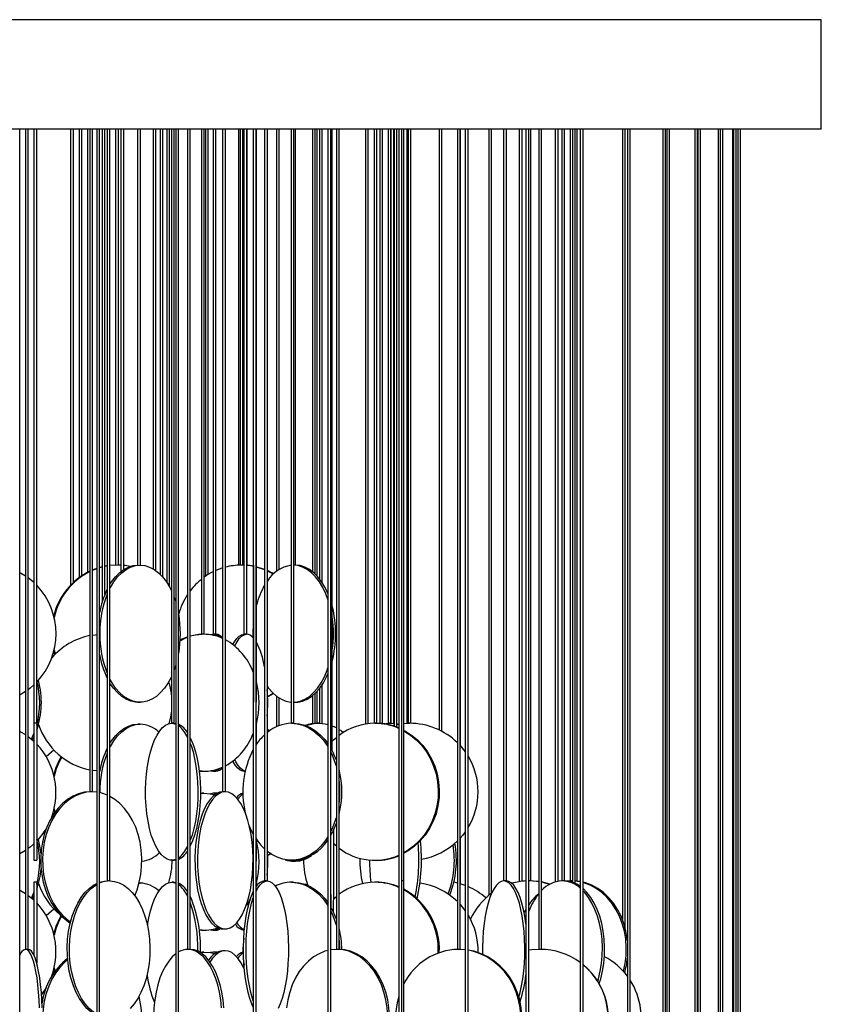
# Model space of a CAD drawing. Header units: millimetres. Extents: x 626 to 3215, y 306 to 3557.
# Tile 35 of 65: x 894 to 1186, y 3198 to 3557. Entities that reach past the tile are written whole.
import ezdxf

# ---------------------------------------------------------------- set-up
doc = ezdxf.new("R2010")
doc.units = ezdxf.units.MM

msp = doc.modelspace()

# ---------------------------------------------------------------- linework, layer by layer
at = {"color": 7, "linetype": 'Continuous', "lineweight": 25}
for p, q in [((1185.98, 3557.3), (626.35, 3557.3)), ((1186.35, 3557.3), (1185.98, 3557.3)), ((1186.35, 3517.3), (1186.35, 3557.3)), ((1185.98, 3517.3), (626.35, 3517.3)), ((893.99, 3160.5), (893.99, 3517.3)), ((896.08, 3517.3), (896.08, 3218)), ((897.08, 3218), (897.08, 3517.3)), ((899.16, 3517.3), (899.16, 3300.5)), ((900.16, 3300.5), (900.16, 3517.3)), ((912.54, 3517.3), (912.54, 3350.95)), ((913.54, 3351.93), (913.54, 3517.3)), ((915.62, 3517.3), (915.62, 3353.66)), ((916.62, 3354.36), (916.62, 3517.3)), ((918.71, 3517.3), (918.71, 3355.6)), ((919.56, 3517.3), (919.56, 3275.5)), ((920.56, 3275.5), (920.56, 3517.3)), ((922.06, 3517.3), (922.06, 3185.5)), ((923.06, 3185.5), (923.06, 3517.3)), ((924.03, 3517.3), (924.03, 3344.73)), ((925.03, 3347.54), (925.03, 3517.3)), ((925.88, 3517.3), (925.88, 3243)), ((926.88, 3243), (926.88, 3517.3)), ((928.95, 3517.3), (928.95, 3358.21)), ((929.95, 3358.21), (929.95, 3517.3)), ((930.88, 3517.3), (930.88, 3355.88)), ((931.88, 3356.6), (931.88, 3517.3)), ((936.98, 3517.3), (936.98, 3358.21)), ((937.98, 3358.21), (937.98, 3517.3)), ((942.66, 3517.3), (942.66, 3356.85)), ((943.66, 3356.2), (943.66, 3517.3)), ((945.19, 3517.3), (945.19, 3354.91)), ((946.19, 3353.84), (946.19, 3517.3)), ((947.61, 3517.3), (947.61, 3351.95)), ((948.61, 3350.3), (948.61, 3517.3)), ((949.36, 3517.3), (949.36, 3300.5)), ((950.36, 3300.5), (950.36, 3517.3)), ((950.92, 3517.3), (950.92, 3160.5)), ((951.92, 3160.5), (951.92, 3517.3)), ((955.19, 3517.3), (955.19, 3218)), ((956.19, 3218), (956.19, 3517.3)), ((960.29, 3517.3), (960.29, 3333)), ((961.29, 3333), (961.29, 3517.3)), ((961.71, 3517.3), (961.71, 3354.15)), ((962.71, 3354.8), (962.71, 3517.3)), ((964.52, 3517.3), (964.52, 3333)), ((965.52, 3333), (965.52, 3517.3)), ((967.98, 3517.3), (967.98, 3275.5)), ((968.98, 3275.5), (968.98, 3517.3)), ((973.78, 3517.3), (973.78, 3358.19)), ((974.36, 3517.3), (974.36, 3358.21)), ((975.36, 3358.21), (975.36, 3517.3)), ((975.76, 3517.3), (975.76, 3333)), ((976.76, 3333), (976.76, 3517.3)), ((976.94, 3358.13), (976.94, 3517.3)), ((979.16, 3517.3), (979.16, 3185.5)), ((980.16, 3185.5), (980.16, 3517.3)), ((980.31, 3358.21), (980.31, 3517.3)), ((983.29, 3517.3), (983.29, 3243)), ((984.29, 3243), (984.29, 3517.3)), ((987.57, 3517.3), (987.57, 3355.95)), ((988.57, 3356.65), (988.57, 3517.3)), ((992.93, 3517.3), (992.93, 3300.5)), ((993.93, 3300.5), (993.93, 3517.3)), ((994.59, 3358.21), (994.59, 3517.3)), ((1000.7, 3517.3), (1000.7, 3355.87)), ((1001.7, 3355), (1001.7, 3517.3)), ((1002.38, 3517.3), (1002.38, 3354.31)), ((1003.38, 3353.13), (1003.38, 3517.3)), ((1004.33, 3351.8), (1004.33, 3517.3)), ((1006.41, 3517.3), (1006.41, 3160.5)), ((1007.41, 3160.5), (1007.41, 3517.3)), ((1007.95, 3290.43), (1007.95, 3517.3)), ((1009.48, 3517.3), (1009.48, 3218)), ((1010.48, 3218), (1010.48, 3517.3)), ((1020.04, 3517.3), (1020.04, 3300.21)), ((1021.04, 3300.35), (1021.04, 3517.3)), ((1023.24, 3517.3), (1023.24, 3300.5)), ((1024.24, 3300.5), (1024.24, 3517.3)), ((1025.29, 3517.3), (1025.29, 3300.45)), ((1026.29, 3300.37), (1026.29, 3517.3)), ((1028.35, 3517.3), (1028.35, 3300.5)), ((1029.35, 3300.5), (1029.35, 3517.3)), ((1029.39, 3517.3), (1029.39, 3300.49)), ((1030.39, 3300.45), (1030.39, 3517.3)), ((1030.53, 3517.3), (1030.53, 3299.45)), ((1031.53, 3299.1), (1031.53, 3517.3)), ((1032.3, 3517.3), (1032.3, 3185.5)), ((1033.3, 3185.5), (1033.3, 3517.3)), ((1034.11, 3243), (1034.11, 3517.3)), ((1035.13, 3517.3), (1035.13, 3300.47)), ((1035.68, 3517.3), (1035.68, 3300.5)), ((1036.68, 3300.5), (1036.68, 3517.3)), ((1046.93, 3517.3), (1046.93, 3298.07)), ((1047.93, 3297.56), (1047.93, 3517.3)), ((1053.62, 3517.3), (1053.62, 3218)), ((1054.62, 3218), (1054.62, 3517.3)), ((1054.79, 3292.19), (1054.79, 3517.3)), ((1056.49, 3517.3), (1056.49, 3160.5)), ((1057.49, 3160.5), (1057.49, 3517.3)), ((1065.1, 3517.3), (1065.1, 3237.73)), ((1066.1, 3238.54), (1066.1, 3517.3)), ((1070.48, 3517.3), (1070.48, 3243)), ((1071.48, 3243), (1071.48, 3517.3)), ((1076.18, 3517.3), (1076.18, 3242.72)), ((1077.18, 3242.86), (1077.18, 3517.3)), ((1078.63, 3517.3), (1078.63, 3185.5)), ((1079.63, 3185.5), (1079.63, 3517.3)), ((1080.35, 3243), (1080.35, 3517.3)), ((1083.29, 3517.3), (1083.29, 3218)), ((1084.29, 3218), (1084.29, 3517.3)), ((1089.33, 3517.3), (1089.33, 3242.63)), ((1090.33, 3242.87), (1090.33, 3517.3)), ((1091.73, 3517.3), (1091.73, 3243)), ((1092.73, 3243), (1092.73, 3517.3)), ((1094.79, 3517.3), (1094.79, 3243)), ((1095.6, 3517.3), (1095.6, 3242.48)), ((1096.6, 3242.07), (1096.6, 3517.3)), ((1097.28, 3242.91), (1097.28, 3517.3)), ((1098.44, 3517.3), (1098.44, 3160.5)), ((1099.44, 3160.5), (1099.44, 3517.3)), ((1113.79, 3517.3), (1113.79, 3228.88)), ((1114.79, 3225.82), (1114.79, 3517.3)), ((1115.64, 3517.3), (1115.64, 3185.5)), ((1116.64, 3185.5), (1116.64, 3517.3)), ((1128.5, 3517.3), (1128.5, 3181.81)), ((1129.5, 3182.44), (1129.5, 3517.3)), ((1130.01, 3517.3), (1130.01, 3179.93)), ((1131.01, 3178.94), (1131.01, 3517.3)), ((1140.19, 3517.3), (1140.19, 3185.5)), ((1141.19, 3185.5), (1141.19, 3517.3)), ((1141.34, 3517.3), (1141.34, 3185.5)), ((1142.34, 3185.5), (1142.34, 3517.3)), ((1148.72, 3517.3), (1148.72, 3184.83)), ((1149.49, 3517.3), (1149.49, 3184.24)), ((1150.49, 3183.87), (1150.49, 3517.3)), ((1153.96, 3517.3), (1153.96, 3185.5)), ((1154.35, 3517.3), (1154.35, 3185.5)), ((1155.35, 3185.5), (1155.35, 3517.3)), ((1155.85, 3517.3), (1155.85, 3185.48)), ((1156.85, 3185.42), (1156.85, 3517.3)), ((1186.35, 3517.3), (1185.98, 3517.3)), ((925.88, 3357.95), (925.03, 3357.81)), ((925.88, 3357.9), (925.03, 3357.75)), ((929.61, 3358.21), (926.88, 3358.05)), ((928.95, 3358.21), (926.88, 3358.08)), ((930.88, 3358.18), (929.61, 3358.21)), ((975.76, 3358.19), (974.7, 3358.21)), ((975.76, 3358.2), (975.36, 3358.21)), ((979.31, 3308.21), (979.31, 3358.21)), ((980.31, 3308.21), (980.31, 3358.21)), ((952.15, 3341.15), (951.92, 3341.86)), ((961.29, 3333), (960.29, 3333)), ((964.55, 3333), (964.52, 3333)), ((965.52, 3333), (964.55, 3333)), ((976.76, 3333), (975.76, 3333)), ((906.35, 3325.16), (906.02, 3325.5)), ((906.35, 3326.67), (906.68, 3325.5)), ((906.51, 3327.3), (906.92, 3325.74)), ((950.92, 3321.68), (950.36, 3320)), ((900.82, 3315.91), (900.97, 3316.37)), ((900.82, 3315.91), (900.97, 3316.37)), ((1003.38, 3300.5), (1003.38, 3313.3)), ((1004.33, 3300.45), (1004.33, 3314.63)), ((984.29, 3310.34), (986.43, 3311.47)), ((987.57, 3310.48), (987.57, 3299.26)), ((988.57, 3299.67), (988.57, 3309.78)), ((1000.7, 3310.55), (1000.7, 3300.36)), ((1001.7, 3300.47), (1001.7, 3311.43)), ((1002.38, 3312.12), (1002.38, 3300.5)), ((937.07, 3308.21), (937.88, 3308.21)), ((980.16, 3308.21), (980.31, 3308.21)), ((993.93, 3308.21), (994.5, 3308.21)), ((900.16, 3300.5), (899.16, 3300.5)), ((899.16, 3300.5), (899.16, 3250.5)), ((900.16, 3300.5), (900.16, 3250.5)), ((937.88, 3300.21), (937.07, 3300.21)), ((950.36, 3300.5), (949.36, 3300.5)), ((950.32, 3300.5), (950.96, 3300.44)), ((980.31, 3300.21), (980.16, 3300.21)), ((980.31, 3292.8), (980.31, 3300.21)), ((993.93, 3300.5), (992.93, 3300.5)), ((1003.38, 3300.5), (1002.38, 3300.5)), ((1003.33, 3300.5), (1003.33, 3300.5)), ((1024.24, 3300.5), (1023.24, 3300.5)), ((1026.3, 3300.36), (1028.66, 3300.5)), ((1026.49, 3300.34), (1029.05, 3300.5)), ((1029.35, 3300.5), (1028.35, 3300.5)), ((1029.05, 3300.5), (1030.53, 3300.44)), ((1031.53, 3300.06), (1032.47, 3300.22)), ((1034.11, 3300.41), (1036.18, 3300.5)), ((1036.68, 3300.5), (1035.68, 3300.5)), ((1036.13, 3300.5), (1036.13, 3300.5)), ((899.16, 3296.89), (898.21, 3294.78)), ((985.13, 3297.83), (984.29, 3298.23)), ((985.01, 3297.74), (984.29, 3298.09)), ((922.06, 3283.12), (920.56, 3283.31)), ((922.06, 3283.12), (920.56, 3283.31)), ((960.5, 3283), (959.44, 3283.03)), ((960.5, 3283), (961.09, 3283)), ((964.55, 3283), (965.5, 3283)), ((975.78, 3283), (976.21, 3283)), ((920.4, 3275.5), (919.56, 3275.5)), ((920.56, 3275.5), (920.4, 3275.5)), ((922.06, 3275.39), (920.4, 3275.5)), ((959.88, 3274.95), (961.09, 3275)), ((959.88, 3274.99), (960.5, 3275)), ((961.09, 3275), (960.5, 3275)), ((965.5, 3275), (964.55, 3275)), ((965.93, 3274.96), (965.5, 3275)), ((968.94, 3275.5), (967.98, 3275.5)), ((968.98, 3275.5), (968.94, 3275.5)), ((905.65, 3266.38), (905.89, 3266.66)), ((905.65, 3266.38), (905.9, 3266.66)), ((906.35, 3267.16), (906.02, 3267.5)), ((906.35, 3268.67), (906.6, 3267.75)), ((906.51, 3269.3), (906.82, 3268.06)), ((900.82, 3257.91), (900.97, 3258.37)), ((900.82, 3257.91), (900.97, 3258.37)), ((980.31, 3250.21), (980.31, 3258.19)), ((1009.48, 3255.67), (1008.56, 3256.47)), ((1054.79, 3241.89), (1054.79, 3258.8)), ((984.29, 3252.34), (985.47, 3252.93)), ((899.16, 3250.5), (900.16, 3250.5)), ((949.39, 3250.5), (950.32, 3250.5)), ((980.16, 3250.21), (980.31, 3250.21)), ((993.07, 3250.5), (993.78, 3250.5)), ((993.69, 3250.21), (994.5, 3250.21)), ((1023.55, 3250.5), (1023.93, 3250.5)), ((900.16, 3242.5), (899.16, 3242.5)), ((899.16, 3242.5), (899.16, 3216)), ((900.16, 3242.5), (900.16, 3212.99)), ((926.88, 3243), (925.88, 3243)), ((937.88, 3242.21), (937.49, 3242.21)), ((937.49, 3242.2), (937.88, 3242.21)), ((950.32, 3242.5), (949.39, 3242.5)), ((950.32, 3242.5), (950.96, 3242.44)), ((980.31, 3242.21), (980.16, 3242.21)), ((980.31, 3241.04), (980.31, 3242.21)), ((984.29, 3243), (983.29, 3243)), ((993.78, 3242.5), (993.07, 3242.5)), ((998.51, 3241.59), (998.93, 3241.75)), ((1023.93, 3242.5), (1023.55, 3242.5)), ((1034.11, 3243), (1033.3, 3243)), ((1034.11, 3193), (1034.11, 3243)), ((1070.51, 3243), (1070.48, 3243)), ((1071.48, 3243), (1070.51, 3243)), ((1079.7, 3243), (1079.63, 3243)), ((1080.35, 3243), (1079.7, 3243)), ((1091.83, 3243), (1091.73, 3243)), ((1092.73, 3243), (1091.83, 3243)), ((1095, 3243), (1093.63, 3242.94)), ((1095, 3243), (1094.79, 3243)), ((1095.6, 3243), (1095, 3243)), ((1095.6, 3242.99), (1095, 3243)), ((899.16, 3238.89), (898.21, 3236.78)), ((1008.47, 3236.44), (1009.48, 3237.32)), ((1078.63, 3228.98), (1078.48, 3228.43)), ((960.5, 3225), (959.44, 3225.03)), ((960.5, 3225), (961.09, 3225)), ((964.55, 3225), (965.5, 3225)), ((968.03, 3225.5), (968.94, 3225.5)), ((975.78, 3225), (975.9, 3225)), ((896.09, 3218), (896.08, 3218)), ((897.08, 3218), (896.09, 3218)), ((955.26, 3218), (955.19, 3218)), ((956.19, 3218), (955.26, 3218)), ((959.88, 3216.95), (961.09, 3217)), ((959.88, 3216.99), (960.5, 3217)), ((961.09, 3217), (960.5, 3217)), ((965.5, 3217), (964.55, 3217)), ((965.93, 3216.96), (965.5, 3217)), ((968.94, 3217.5), (968.03, 3217.5)), ((1009.64, 3218), (1009.48, 3218)), ((1010.48, 3218), (1009.64, 3218)), ((1053.91, 3218), (1053.62, 3218)), ((1054.62, 3218), (1053.91, 3218)), ((1056.49, 3217.84), (1053.91, 3218)), ((1056.49, 3217.88), (1054.32, 3218)), ((1083.74, 3218), (1083.29, 3218)), ((1084.29, 3218), (1083.74, 3218)), ((906.35, 3209.16), (906.02, 3209.5)), ((906.35, 3210.67), (906.6, 3209.75)), ((906.51, 3211.3), (906.82, 3210.06)), ((1114.79, 3209.24), (1114.79, 3210.17)), ((905.65, 3208.38), (905.89, 3208.66)), ((905.65, 3208.38), (905.9, 3208.66))]:
    msp.add_line(p, q, dxfattribs=at)
at = {"color": 7, "linetype": 'Continuous', "lineweight": 25, "flags": 128}
for points in [[(922.06, 3357.03), (921.02, 3356.65), (920.56, 3356.46)], [(922.06, 3356.92), (921.33, 3356.65), (920.56, 3356.33)], [(924.03, 3357.59), (923.71, 3357.51), (923.06, 3357.34)], [(924.03, 3357.52), (924.02, 3357.51), (923.06, 3357.25)], [(926.88, 3349.79), (927.04, 3350.09), (928.29, 3352.15), (929.67, 3353.95), (931.17, 3355.45), (932.76, 3356.65), (934.43, 3357.51), (936.14, 3358.04), (937.88, 3358.21)], [(926.88, 3351.23), (927.48, 3352.15), (928.86, 3353.95), (930.36, 3355.45), (931.95, 3356.65), (933.62, 3357.51), (935.33, 3358.04), (937.07, 3358.21)], [(934.22, 3357.74), (932.42, 3358.04), (931.88, 3358.1)], [(937.88, 3358.21), (939.62, 3358.04), (941.33, 3357.51), (943, 3356.65), (944.59, 3355.45), (946.09, 3353.95), (947.47, 3352.15), (948.72, 3350.09), (949.36, 3348.83)], [(967.98, 3357.2), (966.42, 3356.65), (965.52, 3356.28)], [(979.31, 3357.8), (977.82, 3358.04), (976.76, 3358.15)], [(979.31, 3357.74), (977.51, 3358.04), (976.76, 3358.12)], [(983.29, 3356.65), (983.29, 3356.65), (980.59, 3357.51), (980.31, 3357.58)], [(983.29, 3356.53), (982.98, 3356.65), (980.31, 3357.51)], [(1006.41, 3345.72), (1005.63, 3347.79), (1004.53, 3350.09), (1003.28, 3352.15), (1001.9, 3353.95), (1000.4, 3355.45), (998.8, 3356.65), (997.14, 3357.51), (995.42, 3358.04), (993.93, 3358.21)], [(1006.41, 3347.84), (1005.34, 3350.09), (1004.09, 3352.15), (1002.71, 3353.95), (1001.21, 3355.45), (999.61, 3356.65), (997.95, 3357.51), (996.23, 3358.04), (994.5, 3358.21)], [(893.99, 3355.6), (894.26, 3355.45), (896.08, 3354.36)], [(897.08, 3353.66), (898.93, 3352.15), (899.16, 3351.93)], [(986.55, 3355.07), (985.87, 3355.45), (984.29, 3356.23)], [(986.43, 3354.96), (985.56, 3355.45), (984.29, 3356.09)], [(950.36, 3346.42), (950.75, 3345.28), (950.92, 3344.75)], [(920.56, 3332.68), (921.57, 3332.82), (922.06, 3332.87)], [(920.56, 3332.68), (921.57, 3332.82), (922.06, 3332.87)], [(952.5, 3330.63), (954.05, 3331.43), (955.19, 3331.91)], [(952.52, 3330.96), (953.46, 3331.43), (955.19, 3332.12)], [(956.19, 3332.42), (958.11, 3332.82), (960.5, 3333)], [(964.55, 3333), (963.63, 3332.82), (963.59, 3332.8)], [(971.73, 3329.25), (972.27, 3330.24), (973.1, 3331.43), (973.97, 3332.3), (974.87, 3332.82), (975.78, 3333)], [(972.42, 3328.7), (972.43, 3328.73), (973.22, 3330.24), (974.05, 3331.43), (974.92, 3332.3), (975.82, 3332.82), (976.73, 3333)], [(993.93, 3308.22), (994.56, 3308.26), (996.29, 3308.61), (997.98, 3309.3), (999.61, 3310.33), (1001.16, 3311.69), (1002.6, 3313.34), (1003.92, 3315.28), (1005.1, 3317.46), (1006.11, 3319.87), (1006.41, 3320.71)], [(949.36, 3317.6), (949.29, 3317.46), (948.12, 3315.28), (946.8, 3313.34), (945.35, 3311.69), (943.8, 3310.33), (942.17, 3309.3), (940.48, 3308.61), (938.75, 3308.26), (937.01, 3308.26), (935.28, 3308.61), (933.59, 3309.3), (931.96, 3310.33), (930.41, 3311.69), (928.96, 3313.34), (927.64, 3315.28), (926.88, 3316.63)], [(994.5, 3308.21), (995.37, 3308.26), (997.1, 3308.61), (998.79, 3309.3), (1000.42, 3310.33), (1001.97, 3311.69), (1003.41, 3313.34), (1004.73, 3315.28), (1005.91, 3317.46), (1006.41, 3318.58)], [(899.16, 3314.5), (897.83, 3313.34), (897.08, 3312.76)], [(937.07, 3308.21), (936.2, 3308.26), (934.47, 3308.61), (932.78, 3309.3), (931.15, 3310.33), (929.6, 3311.69), (928.15, 3313.34), (926.88, 3315.2)], [(984.29, 3314), (984.77, 3313.34), (986.21, 3311.69), (987.76, 3310.33), (989.4, 3309.3), (991.09, 3308.61), (992.82, 3308.26), (992.93, 3308.25)], [(896.08, 3312.06), (895.49, 3311.69), (893.99, 3310.83)], [(984.29, 3310.2), (984.59, 3310.33), (986.55, 3311.36)], [(949.36, 3305.06), (948.99, 3302.85), (948.33, 3300.34)], [(926.88, 3291.79), (927.04, 3292.09), (928.29, 3294.15), (929.67, 3295.95), (931.17, 3297.45), (932.76, 3298.65), (934.43, 3299.51), (936.14, 3300.04), (937.88, 3300.21)], [(926.88, 3293.23), (927.48, 3294.15), (928.86, 3295.95), (930.36, 3297.45), (931.95, 3298.65), (933.62, 3299.51), (935.33, 3300.04), (937.07, 3300.21)], [(950.92, 3250.82), (949.96, 3250.54), (948.83, 3250.54), (947.7, 3250.89), (946.6, 3251.59), (945.54, 3252.62), (944.53, 3253.97), (943.59, 3255.63), (942.73, 3257.56), (941.97, 3259.74), (941.3, 3262.15), (940.76, 3264.74), (940.33, 3267.49), (940.03, 3270.35), (939.87, 3273.28), (939.83, 3276.24), (939.93, 3279.19), (940.17, 3282.09), (940.53, 3284.89), (941.02, 3287.57), (941.62, 3290.07), (942.34, 3292.37), (943.15, 3294.43), (944.05, 3296.23), (945.03, 3297.74), (946.06, 3298.93), (947.15, 3299.8), (948.26, 3300.32), (949.39, 3300.5), (949.39, 3300.5)], [(949.39, 3300.5), (950.53, 3300.32), (950.92, 3300.18)], [(993.07, 3300.5), (995.16, 3300.32), (997.22, 3299.8), (999.23, 3298.93), (1001.14, 3297.74), (1002.95, 3296.23), (1004.61, 3294.43), (1006.11, 3292.37), (1006.41, 3291.9)], [(993.78, 3300.5), (995.87, 3300.32), (997.93, 3299.8), (999.93, 3298.93), (1001.85, 3297.74), (1003.65, 3296.23), (1005.32, 3294.43), (1006.41, 3292.98)], [(1003.23, 3300.5), (1005.33, 3300.32), (1006.41, 3300.09)], [(1007.95, 3299.59), (1009.39, 3298.93), (1009.48, 3298.89)], [(1029.81, 3299.67), (1030.31, 3299.8), (1030.53, 3299.85)], [(1031.53, 3300.35), (1031.78, 3300.32), (1032.3, 3300.25)], [(893.99, 3297.6), (894.26, 3297.45), (896.08, 3296.36)], [(897.08, 3295.66), (898.93, 3294.15), (899.16, 3293.93)], [(899.16, 3295.54), (898.73, 3294.65), (898.62, 3294.43)], [(956.19, 3295.23), (956.56, 3294.43), (957.38, 3292.37), (958.09, 3290.07), (958.7, 3287.57), (959.18, 3284.89), (959.55, 3282.09), (959.78, 3279.19), (959.88, 3276.24), (959.85, 3273.28), (959.68, 3270.35), (959.38, 3267.49), (958.96, 3264.74), (958.41, 3262.15), (957.75, 3259.74), (956.98, 3257.56), (956.19, 3255.76)], [(1007.95, 3293.94), (1008.47, 3294.43), (1009.48, 3295.32)], [(1010.48, 3298.3), (1011.31, 3297.74), (1012.04, 3297.17)], [(1034.11, 3297.93), (1034.48, 3297.74), (1036.83, 3296.23), (1039.01, 3294.43), (1040.97, 3292.37), (1042.69, 3290.07), (1044.16, 3287.57), (1045.33, 3284.89), (1046.21, 3282.09), (1046.77, 3279.19), (1047.02, 3276.24), (1046.93, 3273.28), (1046.53, 3270.35), (1045.81, 3267.49), (1044.78, 3264.74), (1043.46, 3262.15), (1041.86, 3259.74), (1040.02, 3257.56), (1037.94, 3255.63), (1035.67, 3253.97), (1034.11, 3253.06)], [(1034.11, 3297.73), (1036.45, 3296.23), (1038.62, 3294.43), (1040.59, 3292.37), (1042.31, 3290.07), (1043.77, 3287.57), (1044.95, 3284.89), (1045.83, 3282.09), (1046.39, 3279.19), (1046.63, 3276.24), (1046.55, 3273.28), (1046.15, 3270.35), (1045.43, 3267.49), (1044.4, 3264.74), (1043.08, 3262.15), (1041.48, 3259.74), (1039.63, 3257.56), (1037.56, 3255.63), (1035.29, 3253.97), (1034.11, 3253.27)], [(956.19, 3293.09), (956.45, 3292.37), (957.17, 3290.07), (957.77, 3287.57), (958.26, 3284.89), (958.62, 3282.09), (958.86, 3279.19), (958.96, 3276.24), (958.92, 3273.28), (958.76, 3270.35), (958.46, 3267.49), (958.03, 3264.74), (957.48, 3262.15), (956.82, 3259.74), (956.19, 3257.91)], [(1054.62, 3292.38), (1054.62, 3292.37), (1056.49, 3290.08)], [(903.63, 3288.35), (905.59, 3290.06), (906.35, 3290.83)], [(975.78, 3283), (975.33, 3283.04), (974.42, 3283.39), (973.53, 3284.09), (972.68, 3285.12), (971.87, 3286.47), (971.73, 3286.74)], [(976.22, 3283.05), (975.37, 3283.39), (974.48, 3284.09), (973.63, 3285.12), (972.82, 3286.47), (972.42, 3287.3)], [(919.71, 3275.5), (917.57, 3275.32), (915.46, 3274.8), (913.4, 3273.93), (911.44, 3272.74), (909.59, 3271.23), (907.89, 3269.43), (906.35, 3267.37), (904.99, 3265.07), (903.85, 3262.57), (902.93, 3259.89), (902.24, 3257.09), (901.8, 3254.19), (901.61, 3251.24), (901.67, 3248.28), (901.99, 3245.35), (902.55, 3242.49), (903.36, 3239.74), (904.39, 3237.15), (905.65, 3234.74), (907.09, 3232.56), (908.72, 3230.63), (910.5, 3228.97), (912.41, 3227.62), (912.41, 3227.62)], [(920.4, 3275.5), (918.26, 3275.32), (916.15, 3274.8), (914.09, 3273.93), (912.13, 3272.74), (910.28, 3271.23), (908.58, 3269.43), (907.04, 3267.37), (905.68, 3265.07), (904.54, 3262.57), (903.62, 3259.89), (902.93, 3257.09), (902.49, 3254.19), (902.3, 3251.24), (902.36, 3248.28), (902.68, 3245.35), (903.24, 3242.49), (904.05, 3239.74), (905.08, 3237.15), (906.34, 3234.74), (907.78, 3232.56), (909.41, 3230.63), (911.19, 3228.97), (912.51, 3227.99)], [(925.88, 3274.32), (924.66, 3274.8), (923.19, 3275.2)], [(935.91, 3237.59), (936.75, 3239.74), (937.56, 3242.49), (938.13, 3245.35), (938.44, 3248.28), (938.51, 3251.24), (938.32, 3254.19), (937.87, 3257.09), (937.19, 3259.89), (936.26, 3262.57), (935.12, 3265.07), (933.77, 3267.37), (932.23, 3269.43), (930.52, 3271.23), (928.67, 3272.74), (926.88, 3273.84)], [(968.03, 3275.5), (966.83, 3275.32), (965.65, 3274.8), (964.5, 3273.93), (963.4, 3272.74), (962.36, 3271.23), (961.41, 3269.43), (960.55, 3267.37), (959.79, 3265.07), (959.15, 3262.57), (958.63, 3259.89), (958.25, 3257.09), (958, 3254.19), (957.89, 3251.24), (957.93, 3248.28), (958.1, 3245.35), (958.42, 3242.49), (958.87, 3239.74), (959.45, 3237.15), (960.15, 3234.74), (960.96, 3232.56), (961.87, 3230.63), (962.87, 3228.97), (963.94, 3227.62), (965.07, 3226.59), (966.23, 3225.89), (967.43, 3225.54), (968.03, 3225.5)], [(968.94, 3275.5), (967.74, 3275.32), (966.56, 3274.8), (965.41, 3273.93), (964.31, 3272.74), (963.28, 3271.23), (962.32, 3269.43), (961.46, 3267.37), (960.7, 3265.07), (960.06, 3262.57), (959.54, 3259.89), (959.16, 3257.09), (958.91, 3254.19), (958.8, 3251.24), (958.84, 3248.28), (959.02, 3245.35), (959.33, 3242.49), (959.79, 3239.74), (960.37, 3237.15), (961.07, 3234.74), (961.88, 3232.56), (962.79, 3230.63), (963.78, 3228.97), (964.85, 3227.62), (965.98, 3226.59), (967.15, 3225.89), (968.34, 3225.54), (969.54, 3225.54), (970.74, 3225.89), (971.9, 3226.59), (973.03, 3227.62), (974.1, 3228.97), (975.1, 3230.63), (976.01, 3232.56), (976.82, 3234.74), (977.52, 3237.15), (978.1, 3239.74), (978.55, 3242.49), (978.87, 3245.35), (979.04, 3248.28), (979.08, 3251.24), (978.97, 3254.19), (978.72, 3257.09), (978.34, 3259.89), (977.82, 3262.57), (977.18, 3265.07), (976.42, 3267.37), (975.56, 3269.43), (974.61, 3271.23), (973.57, 3272.74), (972.47, 3273.93), (971.32, 3274.8), (970.14, 3275.32), (968.94, 3275.5)], [(961.09, 3275), (963.48, 3274.82), (965.17, 3274.48)], [(964.55, 3275), (963.63, 3274.82), (963.59, 3274.8)], [(965.6, 3274.77), (965.46, 3274.82), (964.55, 3275)], [(906.1, 3267.75), (906.35, 3267.37), (906.44, 3267.25)], [(979.16, 3260.07), (978.12, 3262.15), (977.67, 3263.22)], [(1008.36, 3231.62), (1008.39, 3232.56), (1008.44, 3234.74), (1008.48, 3237.15), (1008.52, 3239.74), (1008.55, 3242.49), (1008.56, 3245.35), (1008.58, 3248.28), (1008.58, 3251.24), (1008.57, 3254.19), (1008.56, 3257.09), (1008.53, 3259.89), (1008.51, 3261.68)], [(1056.49, 3260.91), (1055.59, 3259.74), (1054.62, 3258.61)], [(899.16, 3256.5), (897.83, 3255.34), (897.08, 3254.76)], [(1006.41, 3259.09), (1005.38, 3257.56), (1003.8, 3255.63), (1002.06, 3253.97), (1000.2, 3252.62), (998.23, 3251.59), (996.2, 3250.89), (994.12, 3250.54), (992.02, 3250.54), (989.94, 3250.89), (987.91, 3251.59), (985.95, 3252.62), (984.35, 3253.75)], [(1006.36, 3257.93), (1006.35, 3257.09), (1006.34, 3254.19), (1006.33, 3251.24), (1006.33, 3248.28), (1006.34, 3245.35), (1006.36, 3242.49), (1006.39, 3239.74), (1006.41, 3238.08)], [(896.08, 3254.06), (895.49, 3253.69), (893.99, 3252.83)], [(984.29, 3252.2), (984.59, 3252.33), (985.61, 3252.83)], [(950.92, 3250.55), (950.89, 3250.54), (950.32, 3250.5)], [(922.06, 3193.9), (921.69, 3194.09), (920.05, 3195.12), (918.5, 3196.47), (917.06, 3198.13), (915.74, 3200.06), (914.57, 3202.24), (913.55, 3204.65), (912.71, 3207.24), (912.06, 3209.99), (911.6, 3212.85), (911.34, 3215.78), (911.29, 3218.74), (911.44, 3221.69), (911.8, 3224.59), (912.36, 3227.39), (913.11, 3230.07), (914.04, 3232.57), (915.14, 3234.87), (916.38, 3236.93), (917.77, 3238.73), (919.27, 3240.24), (920.86, 3241.43), (922.06, 3242.09)], [(922.06, 3194.32), (920.86, 3195.12), (919.31, 3196.47), (917.87, 3198.13), (916.55, 3200.06), (915.38, 3202.24), (914.36, 3204.65), (913.52, 3207.24), (912.87, 3209.99), (912.41, 3212.85), (912.15, 3215.78), (912.1, 3218.74), (912.25, 3221.69), (912.61, 3224.59), (913.17, 3227.39), (913.92, 3230.07), (914.85, 3232.57), (915.94, 3234.87), (917.19, 3236.93), (918.58, 3238.73), (920.08, 3240.24), (921.67, 3241.43), (922.06, 3241.67)], [(923.06, 3242.5), (924.24, 3242.82), (925.98, 3243)], [(926.79, 3243), (928.52, 3242.82), (930.24, 3242.3), (931.9, 3241.43), (933.5, 3240.24), (935, 3238.73), (936.38, 3236.93), (937.63, 3234.87), (938.73, 3232.57), (939.66, 3230.07), (940.4, 3227.39), (940.96, 3224.59), (941.32, 3221.69), (941.47, 3218.74), (941.42, 3215.78), (941.17, 3212.85), (940.71, 3209.99), (940.05, 3207.24), (939.21, 3204.65), (938.2, 3202.24), (937.02, 3200.06), (935.7, 3198.13), (934.26, 3196.47)], [(940.52, 3226.87), (940.53, 3226.89), (941.02, 3229.57), (941.62, 3232.07), (942.34, 3234.37), (943.15, 3236.43), (944.05, 3238.23), (945.03, 3239.74), (946.06, 3240.93), (947.15, 3241.8), (948.26, 3242.32), (949.39, 3242.5)], [(949.39, 3242.5), (950.53, 3242.32), (950.92, 3242.18)], [(980.16, 3239.18), (980.74, 3240.24), (981.57, 3241.43), (982.45, 3242.3), (983.35, 3242.82), (984.26, 3243)], [(984.26, 3243), (985.18, 3242.82), (986.08, 3242.3), (986.95, 3241.43), (987.79, 3240.24), (988.58, 3238.73), (989.31, 3236.93), (989.96, 3234.87), (990.54, 3232.57), (991.03, 3230.07), (991.42, 3227.39), (991.72, 3224.59), (991.9, 3221.69), (991.99, 3218.74), (991.96, 3215.78), (991.82, 3212.85), (991.58, 3209.99), (991.24, 3207.24), (990.8, 3204.65), (990.26, 3202.24), (989.64, 3200.06), (988.95, 3198.13), (988.19, 3196.47)], [(993.07, 3242.5), (995.16, 3242.32), (997.22, 3241.8), (999.23, 3240.93), (1001.14, 3239.74), (1002.95, 3238.23), (1004.61, 3236.43), (1006.11, 3234.37), (1006.41, 3233.9)], [(993.78, 3242.5), (995.87, 3242.32), (997.93, 3241.8), (999.93, 3240.93), (1001.85, 3239.74), (1003.65, 3238.23), (1005.32, 3236.43), (1006.47, 3234.91)], [(998.15, 3241.72), (998.38, 3241.8), (998.86, 3241.95)], [(1053.62, 3242.22), (1053.31, 3242.3), (1052.32, 3242.51)], [(1056.49, 3241.3), (1056.14, 3241.43), (1054.62, 3241.94)], [(1070.51, 3243), (1069.59, 3242.82), (1068.69, 3242.3), (1067.82, 3241.43), (1066.98, 3240.24), (1066.19, 3238.73), (1065.46, 3236.93), (1064.81, 3234.87), (1064.23, 3232.57), (1063.74, 3230.07), (1063.35, 3227.39), (1063.05, 3224.59), (1062.87, 3221.69), (1062.78, 3218.74), (1062.8, 3216.21)], [(1076.06, 3200.61), (1076.5, 3202.24), (1077.04, 3204.65), (1077.48, 3207.24), (1077.82, 3209.99), (1078.07, 3212.85), (1078.2, 3215.78), (1078.23, 3218.74), (1078.15, 3221.69), (1077.96, 3224.59), (1077.66, 3227.39), (1077.27, 3230.07), (1076.78, 3232.57), (1076.21, 3234.87), (1075.55, 3236.93), (1074.82, 3238.73), (1074.03, 3240.24), (1073.2, 3241.43), (1072.32, 3242.3), (1071.42, 3242.82), (1070.51, 3243)], [(1078.63, 3227.28), (1078.62, 3227.39), (1078.22, 3230.07), (1077.73, 3232.57), (1077.16, 3234.87), (1076.5, 3236.93), (1075.77, 3238.73), (1074.98, 3240.24), (1074.15, 3241.43), (1073.27, 3242.3), (1072.37, 3242.82), (1071.46, 3243)], [(1083.29, 3242.71), (1082.51, 3242.82), (1079.7, 3243)], [(1083.29, 3242.76), (1082.82, 3242.82), (1080.01, 3243)], [(1087.31, 3241.79), (1085.59, 3242.3), (1084.29, 3242.59)], [(1087.2, 3241.72), (1085.28, 3242.3), (1084.29, 3242.53)], [(1098.44, 3242.75), (1097.98, 3242.82), (1096.6, 3242.97)], [(1098.44, 3242.63), (1097.39, 3242.82), (1096.6, 3242.92)], [(1115.64, 3221.23), (1115.59, 3221.69), (1115.1, 3224.59), (1114.33, 3227.39), (1113.3, 3230.07), (1112.02, 3232.57), (1110.51, 3234.87), (1108.79, 3236.93), (1106.88, 3238.73), (1104.82, 3240.24), (1102.63, 3241.43), (1100.34, 3242.3), (1099.44, 3242.54)], [(1114.15, 3209.98), (1114.16, 3209.99), (1114.79, 3212.85), (1115.14, 3215.78), (1115.21, 3218.74), (1115, 3221.69), (1114.51, 3224.59), (1113.74, 3227.39), (1112.71, 3230.07), (1111.43, 3232.57), (1109.92, 3234.87), (1108.2, 3236.93), (1106.3, 3238.73), (1104.23, 3240.24), (1102.04, 3241.43), (1099.75, 3242.3), (1099.44, 3242.39)], [(893.99, 3239.6), (894.26, 3239.45), (896.08, 3238.36)], [(979.16, 3196.91), (978.62, 3198.13), (977.93, 3200.06), (977.31, 3202.24), (976.78, 3204.65), (976.34, 3207.24), (975.99, 3209.99), (975.75, 3212.85), (975.62, 3215.78), (975.59, 3218.74), (975.67, 3221.69), (975.86, 3224.59), (976.15, 3227.39), (976.55, 3230.07), (977.04, 3232.57), (977.61, 3234.87), (978.27, 3236.93), (979, 3238.73), (979.16, 3239.08)], [(1007.41, 3238.06), (1007.43, 3237.15), (1007.47, 3234.74), (1007.5, 3233.26)], [(1105.37, 3205.51), (1105.91, 3207.24), (1106.56, 3209.99), (1107.02, 3212.85), (1107.28, 3215.78), (1107.33, 3218.74), (1107.17, 3221.69), (1106.81, 3224.59), (1106.26, 3227.39), (1105.51, 3230.07), (1104.58, 3232.57), (1103.48, 3234.87), (1102.23, 3236.93), (1100.85, 3238.73), (1099.44, 3240.16)], [(1104.84, 3206.38), (1105.1, 3207.24), (1105.75, 3209.99), (1106.21, 3212.85), (1106.47, 3215.78), (1106.52, 3218.74), (1106.36, 3221.69), (1106, 3224.59), (1105.45, 3227.39), (1104.7, 3230.07), (1103.77, 3232.57), (1102.67, 3234.87), (1101.42, 3236.93), (1100.04, 3238.73), (1099.44, 3239.39)], [(897.08, 3237.66), (898.93, 3236.15), (899.16, 3235.93)], [(899.16, 3237.54), (898.73, 3236.65), (898.62, 3236.43)], [(978.16, 3236.61), (976.78, 3234.24), (976.5, 3233.83)], [(979.16, 3199.23), (978.88, 3200.06), (978.26, 3202.24), (977.73, 3204.65), (977.29, 3207.24), (976.94, 3209.99), (976.7, 3212.85), (976.57, 3215.78), (976.54, 3218.74), (976.62, 3221.69), (976.81, 3224.59), (977.1, 3227.39), (977.5, 3230.07), (977.99, 3232.57), (978.56, 3234.87), (979.16, 3236.77)], [(1054.62, 3234.38), (1054.62, 3234.37), (1056.49, 3232.08)], [(903.63, 3230.35), (905.59, 3232.06), (906.35, 3232.83)], [(904, 3230.64), (903.98, 3230.63), (903.66, 3230.3)], [(1078.63, 3232.68), (1078.57, 3232.57), (1077.96, 3231.47)], [(901.19, 3196.69), (901.06, 3199.59), (900.87, 3202.39), (900.61, 3205.07), (900.28, 3207.57), (899.89, 3209.87), (899.46, 3211.93), (898.97, 3213.73), (898.44, 3215.24), (897.89, 3216.43), (897.3, 3217.3), (896.7, 3217.82), (896.09, 3218), (896.09, 3218)], [(902.17, 3196.69), (902.04, 3199.59), (901.85, 3202.39), (901.58, 3205.07), (901.26, 3207.57), (900.87, 3209.87), (900.43, 3211.93), (899.95, 3213.73), (899.42, 3215.24), (898.86, 3216.43), (898.28, 3217.3), (897.68, 3217.82), (897.07, 3218)], [(950.94, 3216.44), (950.92, 3216.43), (949.57, 3215.24), (948.3, 3213.73), (947.12, 3211.93), (946.06, 3209.87), (945.13, 3207.57), (944.34, 3205.07), (943.71, 3202.39), (943.24, 3199.59), (942.93, 3196.69), (942.8, 3193.74), (942.84, 3190.78), (943.06, 3187.85), (943.45, 3184.99), (944.01, 3182.24), (944.72, 3179.65), (945.58, 3177.24), (946.58, 3175.06), (947.7, 3173.13), (948.92, 3171.47), (950.23, 3170.12), (950.92, 3169.56)], [(967.59, 3196.69), (967.28, 3199.59), (966.81, 3202.39), (966.17, 3205.07), (965.39, 3207.57), (964.46, 3209.87), (963.4, 3211.93), (962.22, 3213.73), (960.95, 3215.24), (959.6, 3216.43), (958.19, 3217.3), (956.73, 3217.82), (955.26, 3218), (955.26, 3218)], [(968.45, 3196.69), (968.15, 3199.59), (967.68, 3202.39), (967.04, 3205.07), (966.25, 3207.57), (965.32, 3209.87), (964.26, 3211.93), (963.09, 3213.73), (961.82, 3215.24), (960.47, 3216.43), (959.05, 3217.3), (957.6, 3217.82), (956.13, 3218)], [(961.09, 3217), (963.48, 3216.82), (965.17, 3216.48)], [(968.94, 3217.5), (967.74, 3217.32), (966.56, 3216.8), (965.41, 3215.93), (964.31, 3214.74), (963.36, 3213.36)], [(964.55, 3217), (963.63, 3216.82), (963.59, 3216.8)], [(965.6, 3216.77), (965.46, 3216.82), (964.55, 3217)], [(975.93, 3210.61), (975.56, 3211.43), (974.61, 3213.23), (973.57, 3214.74), (972.47, 3215.93), (971.32, 3216.8), (970.14, 3217.32), (968.94, 3217.5)], [(1006.41, 3217.61), (1005.28, 3217.3), (1003.18, 3216.43), (1001.17, 3215.24), (999.28, 3213.73), (997.53, 3211.93), (995.95, 3209.87), (994.57, 3207.57), (993.4, 3205.07), (992.45, 3202.39), (991.75, 3199.59), (991.29, 3196.69)], [(1009.64, 3218), (1007.45, 3217.82), (1007.41, 3217.82)], [(1026.73, 3183.28), (1027.21, 3184.99), (1027.79, 3187.85), (1028.12, 3190.78), (1028.18, 3193.74), (1027.99, 3196.69), (1027.54, 3199.59), (1026.83, 3202.39), (1025.89, 3205.07), (1024.71, 3207.57), (1023.33, 3209.87), (1021.75, 3211.93), (1020, 3213.73), (1018.11, 3215.24), (1016.1, 3216.43), (1014, 3217.3), (1011.84, 3217.82), (1009.64, 3218)], [(1027.6, 3183.93), (1027.89, 3184.99), (1028.46, 3187.85), (1028.79, 3190.78), (1028.85, 3193.74), (1028.66, 3196.69), (1028.21, 3199.59), (1027.5, 3202.39), (1026.56, 3205.07), (1025.38, 3207.57), (1024, 3209.87), (1022.42, 3211.93), (1020.67, 3213.73), (1018.78, 3215.24), (1016.77, 3216.43), (1014.67, 3217.3), (1012.51, 3217.82), (1010.31, 3218)], [(1076, 3185.2), (1076.65, 3187.85), (1077.05, 3190.78), (1077.13, 3193.74), (1076.89, 3196.69), (1076.34, 3199.59), (1075.47, 3202.39), (1074.31, 3205.07), (1072.86, 3207.57), (1071.16, 3209.87), (1069.22, 3211.93), (1067.07, 3213.73), (1064.74, 3215.24), (1062.27, 3216.43), (1059.68, 3217.3), (1057.49, 3217.76)], [(1075.57, 3185.1), (1076.24, 3187.85), (1076.64, 3190.78), (1076.72, 3193.74), (1076.48, 3196.69), (1075.93, 3199.59), (1075.06, 3202.39), (1073.9, 3205.07), (1072.45, 3207.57), (1070.75, 3209.87), (1068.81, 3211.93), (1066.66, 3213.73), (1064.33, 3215.24), (1061.86, 3216.43), (1059.27, 3217.3), (1057.49, 3217.69)], [(1083.74, 3218), (1080.8, 3217.82), (1079.63, 3217.65)], [(911.45, 3214.23), (910.28, 3213.23), (908.58, 3211.43), (907.04, 3209.37), (905.68, 3207.07), (904.54, 3204.57), (903.62, 3201.89), (902.93, 3199.09), (902.49, 3196.19), (902.3, 3193.24), (902.36, 3190.28), (902.68, 3187.35), (903.24, 3184.49), (904.05, 3181.74), (905.08, 3179.15), (906.34, 3176.74), (907.78, 3174.56), (909.41, 3172.63), (911.19, 3170.97), (912.51, 3169.99)], [(906.1, 3209.75), (906.35, 3209.37), (906.44, 3209.25)], [(903.71, 3204.2), (903.51, 3203.87), (901.92, 3201.52)]]:
    msp.add_lwpolyline(points, dxfattribs=at)
at = {"color": 7, "linetype": 'Continuous', "lineweight": 25}
for centre, radius, start, end in [((974.71, 3335.52), 22.69, 90.0149, 104.6035), ((994.79, 3346.02), 12.3, 98.7024, 148.5981), ((930.35, 3333.76), 24.73, 115.8657, 165.97), ((930.69, 3333.73), 24.78, 116.6997, 167.4258), ((975.54, 3334.09), 24.37, 128.7408, 142.5554), ((975.02, 3334.76), 23.52, 116.4919, 125.6969), ((881.36, 3333.21), 25.85, 316.6866, 43.3134), ((955.45, 3335), 32.89, 154.0064, 169.8996), ((1008.77, 3336.24), 29.39, 150.1304, 165.5481), ((962.58, 3333.21), 39.43, 158.5297, 201.4703), ((976.52, 3333.4), 25.57, 146.5271, 163.9811), ((968.1, 3333.21), 41.1, 345.8621, 14.1379), ((910.91, 3333.21), 41.67, 349.9878, 10.0122), ((966.41, 3333.21), 41.98, 351.7964, 8.2036), ((1021.26, 3333.22), 42.27, 174.8944, 181.8158), ((924.53, 3308), 25, 101.4746, 139.0536), ((924.53, 3308), 25, 101.4723, 139.0476), ((961.11, 3316.36), 16.63, 90.0875, 107.1968), ((961.04, 3316.19), 16.8, 65.59, 89.8486), ((964.33, 3329.68), 3.33, 44.5709, 86.2864), ((965.23, 3329.48), 3.52, 38.4514, 85.5644), ((976.47, 3329.54), 3.47, 39.037, 85.5935), ((957.59, 3310.92), 23.09, 20.9691, 60.4499), ((953.3, 3316.22), 30.38, 9.2955, 27.252), ((955.61, 3331.48), 33.06, 190.1412, 205.9528), ((870.8, 3308), 30.47, 344.4827, 15.5173), ((871.49, 3308), 30.37, 340.7414, 15.5087), ((924.53, 3308), 25, 6.7493, 17.8036), ((950.74, 3308), 30.56, 345.2457, 14.5855), ((904.17, 3308), 80.26, 356.5223, 3.4777), ((924.53, 3308), 25, 198.4611, 258.5254), ((924.53, 3308), 25, 198.4651, 258.5277), ((937.44, 3289.58), 10.64, 46.7194, 87.6204), ((948.15, 3292.93), 8.14, 30.0753, 62.416), ((944.59, 3290.55), 11.65, 24.4859, 51.0292), ((993.34, 3286.47), 14.03, 91.0784, 130.156), ((1002.57, 3287.56), 12.94, 90.1922, 109.9644), ((1003.28, 3287.51), 12.98, 90.2167, 111.5892), ((1023.65, 3278.53), 21.97, 90.272, 126.8421), ((1023.52, 3278.88), 21.61, 66.0128, 89.9218), ((1023.9, 3278.9), 21.6, 67.1071, 89.9272), ((1036.18, 3275.5), 25, 45.772, 90), ((958.23, 3304.53), 22.3, 298.8204, 339.7605), ((997.52, 3281.25), 20.73, 133.3796, 146.9022), ((881.27, 3275.2), 25.92, 339.2768, 43.2123), ((931.24, 3275.35), 25.7, 149.6193, 165.5649), ((931.58, 3275.34), 25.73, 150.0532, 167.0021), ((955.45, 3277), 32.89, 154.0064, 169.8996), ((961.45, 3275.53), 38.27, 158.3584, 180.4989), ((1008.52, 3275.49), 33.17, 152.2679, 193.303), ((983.42, 3277.51), 27.73, 20.0008, 30.0911), ((981.27, 3276.89), 29.3, 15.6943, 26.8419), ((1036.18, 3275.5), 25, 328.4578, 31.5422), ((961.07, 3299.67), 16.67, 264.3543, 294.4848), ((964.57, 3285.86), 2.84, 249.8826, 318.6697), ((965.21, 3286.54), 3.55, 274.6596, 321.3245), ((976.79, 3275.5), 34.67, 346.3054, 13.6946), ((975.58, 3275.5), 35.17, 352.8532, 7.1468), ((976.45, 3270.89), 4.21, 104.4977, 144.023), ((978.53, 3269.65), 5.87, 122.1787, 147.9895), ((981.25, 3274.11), 29.31, 333.1606, 344.3033), ((983.82, 3273.3), 27.29, 329.8268, 340.0814), ((882.15, 3274.68), 24.91, 316.3162, 329.9226), ((870.8, 3250), 30.47, 344.4827, 15.5173), ((871.77, 3250.08), 30.08, 5.8079, 15.5049), ((997.89, 3270.05), 21.21, 212.8487, 226.4742), ((950.74, 3250), 30.56, 345.2457, 14.5855), ((992.93, 3266.3), 15.83, 273.069, 328.408), ((975.63, 3250.5), 63.94, 347.9787, 5.6558), ((976.88, 3250.53), 63.63, 347.2608, 6.4336), ((1036.18, 3275.5), 25, 279.9145, 314.228), ((1017.8, 3250.49), 34.71, 339.1978, 9.4322), ((1018.59, 3250.5), 34.65, 338.4436, 10.3386), ((937.5, 3260.67), 10.48, 275.5488, 315.4864), ((945.16, 3260), 10.95, 308.1011, 336.3839), ((948.22, 3257.98), 8.04, 297.3652, 330.1434), ((904.02, 3250), 80.41, 356.5269, 2.6755), ((994.34, 3259.98), 9.77, 270.9343, 308.2114), ((1023.53, 3272.18), 21.67, 232.9523, 293.8713), ((1023.91, 3272.05), 21.56, 270.051, 292.9147), ((924.53, 3250), 25, 342.1681, 1.146), ((993.69, 3259.17), 8.95, 250.9971, 294.5866), ((1024.55, 3250.47), 27.06, 179.4425, 199.705), ((1053.24, 3250.44), 35.21, 178.7377, 193.8405), ((1087.77, 3250.39), 66.19, 179.8327, 186.8979), ((872.1, 3249.86), 29.75, 340.6218, 355.1397), ((924.53, 3250), 25, 198.4611, 230.7133), ((924.53, 3250), 25, 198.4651, 230.7266), ((926.86, 3233.77), 9.23, 90.4404, 114.2702), ((937.44, 3231.58), 10.64, 46.7194, 87.6204), ((948.15, 3234.93), 8.14, 30.0753, 62.416), ((944.59, 3232.55), 11.65, 24.4859, 51.0292), ((983.93, 3238.73), 4.31, 98.2107, 151.0203), ((993.14, 3229.36), 13.14, 90.3031, 116.7654), ((1023.65, 3220.53), 21.97, 90.272, 126.8421), ((1023.52, 3220.88), 21.61, 66.0128, 89.9218), ((1023.9, 3220.9), 21.6, 67.1071, 89.9272), ((1036.18, 3217.5), 25, 45.772, 81.2642), ((1079.71, 3220.28), 22.72, 92.7251, 105.9213), ((1092.35, 3232.1), 10.91, 92.7178, 137.5887), ((1091.55, 3232.8), 10.2, 47.5414, 88.4514), ((1092.42, 3233.06), 9.94, 52.7084, 88.7234), ((1021.69, 3217.84), 25.35, 357.7122, 60.6514), ((1021.27, 3217.83), 25.39, 357.4325, 59.6055), ((1047.43, 3218), 25, 48.5839, 66.2921), ((1080.81, 3218.6), 24.75, 126.5172, 155.0817), ((1098.35, 3221.35), 22.74, 131.4886, 145.4437), ((1102.24, 3223.27), 24.21, 141.4926, 159.0416), ((881.27, 3217.2), 25.92, 339.2768, 43.2123), ((912.05, 3218.72), 47.87, 357.9201, 22.7459), ((907.4, 3218.39), 51.57, 358.839, 18.8979), ((983.42, 3219.51), 27.73, 20.0008, 30.0911), ((981.27, 3218.89), 29.3, 15.6943, 26.8419), ((1036.18, 3217.5), 25, 358.5043, 31.5422), ((931.24, 3217.35), 25.7, 149.6193, 165.5649), ((931.58, 3217.34), 25.73, 150.0532, 167.0021), ((976.52, 3229.42), 4.48, 209.6733, 260.5753), ((978.38, 3230.38), 5.8, 206.499, 244.7774), ((961.08, 3241.5), 16.5, 264.263, 288.5124), ((964.56, 3227.78), 2.77, 249.4464, 313.9499), ((965.41, 3227.91), 2.91, 271.6768, 307.1395), ((976.98, 3217.54), 34.48, 0.6717, 13.6898), ((1010.47, 3217.5), 35.08, 172.5556, 188.729), ((975.67, 3217.51), 35.08, 0.7896, 7.1508), ((897.06, 3214.96), 3.19, 107.6925, 163.9958), ((955.36, 3211.05), 6.94, 90.8675, 119.7707), ((968.97, 3210.53), 7.03, 97.7122, 150.2288), ((976.45, 3212.89), 4.21, 104.4977, 144.023), ((978.53, 3211.65), 5.87, 122.1787, 147.9895), ((1054.38, 3195.38), 22.62, 91.1795, 153.6277), ((1083.73, 3193.23), 24.77, 53.5785, 89.9814), ((1083.84, 3193.23), 24.77, 53.8825, 89.9816), ((927.34, 3194.83), 25.48, 128.6875, 172.0156), ((1095.95, 3193.49), 24.56, 36.6997, 62.6082), ((1085.9, 3217.87), 29.9, 343.687, 354.0333), ((1083.62, 3193), 25.09, 336.8255, 50.9139), ((1083.51, 3193), 25.09, 336.6371, 50.6001), ((979.62, 3213.73), 39.5, 187.2707, 202.4693), ((1032.6, 3213.81), 46.31, 341.3367, 353.6762), ((1095.21, 3192.99), 25.46, 342.2784, 32.6612), ((905.17, 3192.53), 33.36, 337.1675, 14.4259), ((1058.32, 3193), 27.23, 162.8237, 195.9946)]:
    msp.add_arc(centre, radius, start, end, dxfattribs=at)

doc.saveas('drawing.dxf')
